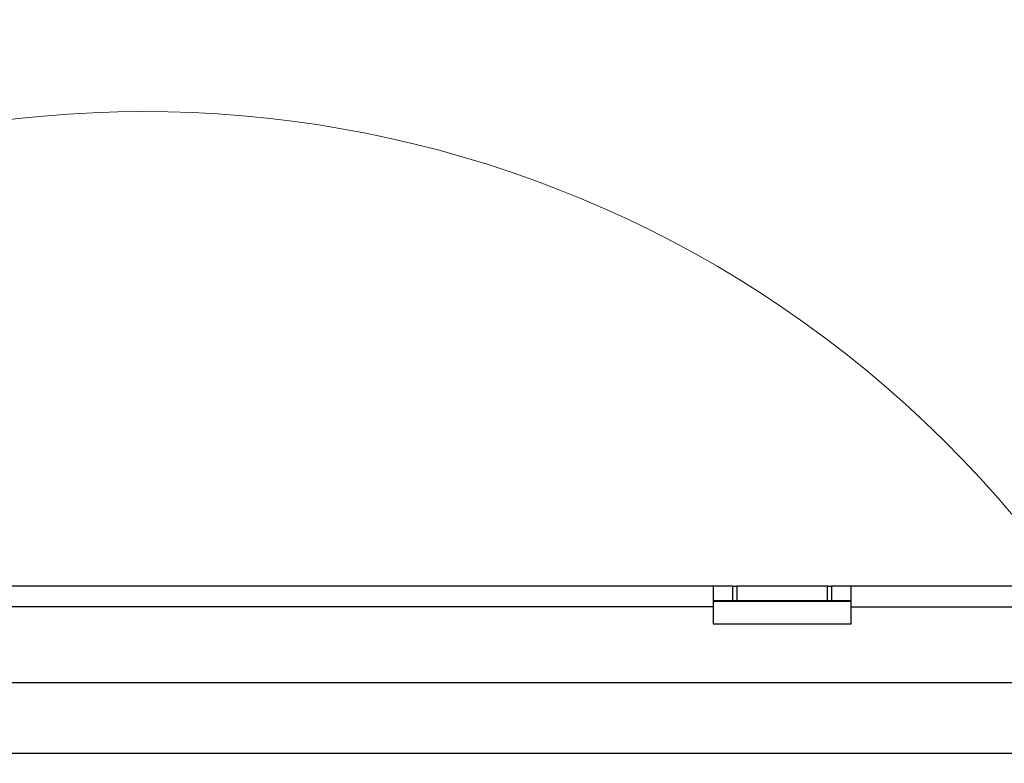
# Model space of a CAD drawing. Header units: inches. Extents: x 5 to 165, y 3 to 108.
# Tile 42 of 139: x 34.85 to 39.84, y 83.71 to 87.48. Entities that reach past the tile are written whole.
import ezdxf

# ---------------------------------------------------------------- set-up
doc = ezdxf.new("R2010")
doc.units = ezdxf.units.IN
doc.header["$LTSCALE"] = 10
doc.header["$MEASUREMENT"] = 0
doc.styles.add('SLDTEXTSTYLE0', font='TXT', dxfattribs={"width": 0.75})
doc.dimstyles.new('SLDDIMSTYLE0', dxfattribs={"dimtxt": 1.377953, "dimasz": 1.56, "dimexe": 0, "dimexo": 0.0625, "dimgap": 0.344488, "dimtad": 0, "dimtih": 1, "dimtoh": 1, "dimrnd": 1e-09, "dimzin": 4, "dimdsep": 46, "dimtxsty": 'SLDTEXTSTYLE0', "dimsah": 1, "dimcen": 0.09, "dimadec": 0, "dimazin": 1, "dimtfac": 1, "dimtofl": 0, "dimtmove": 0, "dimatfit": 3, "dimfxl": 1, "dimfrac": 2, "dimtolj": 1, "dimtzin": 12, "dimarcsym": 0})

# ---------------------------------------------------------------- blocks, each defined once
blk = doc.blocks.new('_D_3')
at = {"color": 216, "linetype": 'Continuous', "lineweight": 18, "true_color": 0x800080}
for p, q in [((14.7433, 83.6963), (14.7433, 92.5648)), ((43.6421, 83.6963), (43.6421, 92.5648)), ((14.7433, 91.3148), (24.969, 91.3148)), ((26.5974, 91.3043), (26.1776, 91.3043)), ((26.1776, 91.3043), (26.1776, 89.1168)), ((32.1972, 91.3043), (32.6171, 91.3043)), ((32.6171, 91.3043), (32.6171, 89.1168)), ((43.6421, 91.3148), (33.8256, 91.3148)), ((26.1776, 89.1168), (26.5974, 89.1168)), ((32.6171, 89.1168), (32.1972, 89.1168))]:
    blk.add_line(p, q, dxfattribs=at)
for points in [[(14.7433, 91.3148), (16.3033, 91.0548), (16.3033, 91.5748)], [(43.6421, 91.3148), (42.0821, 91.5748), (42.0821, 91.0548)]]:
    blk.add_solid(points, dxfattribs=at)
at = {"color": 216, "linetype": 'Continuous', "lineweight": 18, "true_color": 0x800080, "char_height": 1.37795, "attachment_point": 1, "style": 'SLDTEXTSTYLE0'}
for s, insert in [('28.90', (27.1065, 93.3605)), ('734.03', (26.5974, 90.8931))]:
    blk.add_mtext(s, dxfattribs=dict(at, insert=insert))

msp = doc.modelspace()

# ---------------------------------------------------------------- linework, layer by layer
at = {"color": 7, "linetype": 'Continuous', "lineweight": 25}
for p, q in [((38.366673, 84.606614), (20.018673, 84.606614)), ((38.366673, 84.606614), (38.366673, 84.502614)), ((38.466673, 84.606614), (38.366673, 84.606614)), ((38.466673, 84.532614), (38.466673, 84.606614)), ((38.466673, 84.606614), (38.486673, 84.606614)), ((38.486673, 84.606614), (38.486673, 84.532614)), ((38.946673, 84.606614), (38.486673, 84.606614)), ((38.946673, 84.532614), (38.946673, 84.606614)), ((38.946673, 84.606614), (38.966673, 84.606614)), ((38.966673, 84.606614), (38.966673, 84.532614)), ((39.066673, 84.606614), (38.966673, 84.606614)), ((39.066673, 84.502614), (39.066673, 84.606614)), ((41.366673, 84.606614), (39.066673, 84.606614)), ((38.466673, 84.532614), (38.366673, 84.532614)), ((38.366673, 84.531614), (39.066673, 84.531614)), ((38.486673, 84.532614), (38.466673, 84.532614)), ((38.946673, 84.532614), (38.486673, 84.532614)), ((38.966673, 84.532614), (38.946673, 84.532614)), ((39.066673, 84.532614), (38.966673, 84.532614)), ((38.366673, 84.502614), (20.018673, 84.502614)), ((38.366673, 84.502614), (38.366673, 84.416614)), ((39.066673, 84.416614), (39.066673, 84.502614)), ((39.066673, 84.502614), (41.366673, 84.502614)), ((38.366673, 84.416614), (39.066673, 84.416614)), ((42.582673, 84.116614), (15.802673, 84.116614)), ((15.825512, 83.760614), (42.559835, 83.760614))]:
    msp.add_line(p, q, dxfattribs=at)
at = {"color": 7, "linetype": 'Continuous', "lineweight": 18}
msp.add_arc((35.48412, 81.261918), 5.75279, 323.0420777, 291.7796552, dxfattribs=at)

# ---------------------------------------------------------------- dimensions: what is measured, and where the dimension line sits
at = {"color": 216, "linetype": 'Continuous', "lineweight": 18, "true_color": 0x800080}
dim = msp.add_linear_dim(base=(14.743272, 91.314845), p1=(43.642075, 83.196295), p2=(14.743272, 83.196295), dimstyle='SLDDIMSTYLE0', dxfattribs=at)
dim.commit()
dim.dimension.update_dxf_attribs({"geometry": '_D_3', "text_midpoint": (29.397319, 91.314845), "dimtype": 160})

doc.saveas('drawing.dxf')
